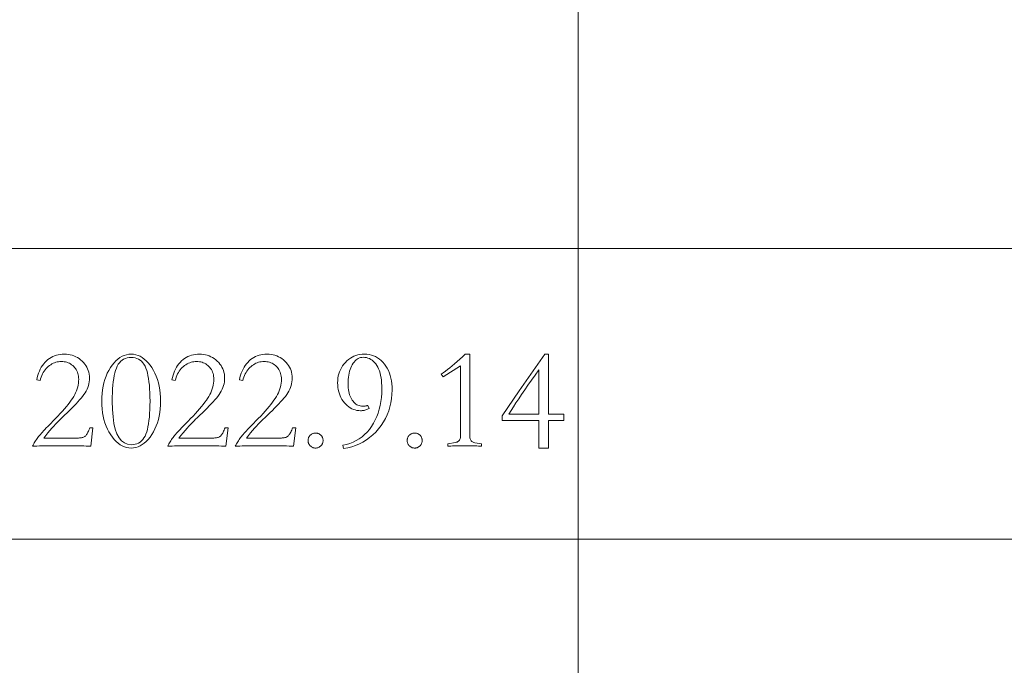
# Model space of a CAD drawing. Extents: x 0 to 1189, y 0 to 841.
# Tile 127 of 135: x 1110 to 1134, y 83 to 99. Entities that reach past the tile are written whole.
import ezdxf

# ---------------------------------------------------------------- set-up
doc = ezdxf.new("R2010")
doc.units = 0

msp = doc.modelspace()

# ---------------------------------------------------------------- linework, layer by layer
at = {"color": 7, "lineweight": 13}
for p, q in [((1123.569, 820.881), (1123.569, 75.881)), ((1169, 93), (989, 93)), ((1169, 86), (989, 86))]:
    msp.add_line(p, q, dxfattribs=at)
for points in [[(1111.839, 88.241), (1111.787, 88.243), (1111.731, 88.244), (1111.67, 88.246), (1111.606, 88.247), (1111.537, 88.248), (1111.464, 88.249), (1111.387, 88.25), (1111.306, 88.251), (1111.221, 88.251), (1111.131, 88.251), (1111.044, 88.251), (1110.96, 88.251), (1110.881, 88.25), (1110.806, 88.249), (1110.734, 88.248), (1110.667, 88.247), (1110.603, 88.246), (1110.544, 88.244), (1110.489, 88.243), (1110.438, 88.241), (1110.451, 88.267), (1110.465, 88.294), (1110.48, 88.32), (1110.496, 88.347), (1110.512, 88.372), (1110.529, 88.398), (1110.547, 88.423), (1110.565, 88.448), (1110.584, 88.473), (1110.604, 88.497), (1110.625, 88.523), (1110.649, 88.55), (1110.675, 88.579), (1110.704, 88.611), (1110.735, 88.644), (1110.768, 88.679), (1110.804, 88.717), (1110.843, 88.756), (1110.883, 88.797), (1110.927, 88.841), (1110.99, 88.904), (1111.049, 88.966), (1111.105, 89.026), (1111.157, 89.084), (1111.206, 89.139), (1111.251, 89.194), (1111.293, 89.246), (1111.332, 89.296), (1111.367, 89.344), (1111.398, 89.391), (1111.427, 89.436), (1111.452, 89.482), (1111.474, 89.527), (1111.494, 89.573), (1111.51, 89.619), (1111.524, 89.665), (1111.534, 89.711), (1111.542, 89.757), (1111.546, 89.804), (1111.548, 89.85), (1111.546, 89.888), (1111.543, 89.924), (1111.537, 89.958), (1111.528, 89.991), (1111.518, 90.023), (1111.505, 90.053), (1111.489, 90.082), (1111.471, 90.109), (1111.451, 90.135), (1111.428, 90.159), (1111.403, 90.181), (1111.378, 90.201), (1111.351, 90.219), (1111.323, 90.234), (1111.294, 90.247), (1111.264, 90.258), (1111.232, 90.266), (1111.2, 90.272), (1111.166, 90.276), (1111.131, 90.277), (1111.097, 90.276), (1111.063, 90.272), (1111.03, 90.266), (1110.998, 90.258), (1110.966, 90.247), (1110.934, 90.234), (1110.904, 90.218), (1110.874, 90.2), (1110.844, 90.18), (1110.816, 90.157), (1110.788, 90.132), (1110.762, 90.105), (1110.738, 90.077), (1110.716, 90.046), (1110.695, 90.013), (1110.676, 89.978), (1110.659, 89.941), (1110.644, 89.902), (1110.63, 89.862), (1110.618, 89.819), (1110.538, 89.833), (1110.55, 89.891), (1110.565, 89.946), (1110.582, 89.998), (1110.602, 90.048), (1110.624, 90.095), (1110.648, 90.139), (1110.675, 90.181), (1110.705, 90.22), (1110.736, 90.257), (1110.771, 90.291), (1110.807, 90.322), (1110.844, 90.349), (1110.884, 90.374), (1110.924, 90.395), (1110.967, 90.413), (1111.01, 90.428), (1111.056, 90.439), (1111.103, 90.447), (1111.151, 90.452), (1111.201, 90.454), (1111.251, 90.452), (1111.299, 90.447), (1111.346, 90.439), (1111.391, 90.427), (1111.435, 90.412), (1111.477, 90.393), (1111.518, 90.371), (1111.557, 90.346), (1111.595, 90.318), (1111.631, 90.286), (1111.665, 90.251), (1111.695, 90.216), (1111.721, 90.179), (1111.744, 90.14), (1111.764, 90.1), (1111.78, 90.059), (1111.792, 90.017), (1111.801, 89.973), (1111.806, 89.928), (1111.808, 89.881), (1111.806, 89.835), (1111.801, 89.788), (1111.793, 89.743), (1111.781, 89.697), (1111.767, 89.653), (1111.749, 89.609), (1111.727, 89.566), (1111.702, 89.523), (1111.674, 89.481), (1111.643, 89.439), (1111.608, 89.397), (1111.57, 89.352), (1111.529, 89.306), (1111.484, 89.258), (1111.436, 89.207), (1111.385, 89.155), (1111.33, 89.1), (1111.272, 89.043), (1111.21, 88.985), (1111.145, 88.924), (1111.109, 88.89), (1111.071, 88.852), (1111.031, 88.811), (1110.99, 88.767), (1110.947, 88.72), (1110.902, 88.67), (1110.855, 88.616), (1110.807, 88.559), (1110.756, 88.498), (1110.705, 88.435), (1111.52, 88.435), (1111.545, 88.435), (1111.569, 88.437), (1111.592, 88.439), (1111.613, 88.442), (1111.632, 88.447), (1111.65, 88.452), (1111.666, 88.458), (1111.681, 88.465), (1111.694, 88.473), (1111.705, 88.482), (1111.716, 88.492), (1111.727, 88.505), (1111.738, 88.52), (1111.749, 88.537), (1111.76, 88.556), (1111.772, 88.577), (1111.783, 88.601), (1111.795, 88.627), (1111.807, 88.654), (1111.818, 88.685), (1111.891, 88.685)], [(1112.81, 90.454), (1112.867, 90.451), (1112.922, 90.441), (1112.976, 90.425), (1113.028, 90.402), (1113.079, 90.373), (1113.128, 90.337), (1113.175, 90.295), (1113.221, 90.246), (1113.265, 90.191), (1113.308, 90.129), (1113.348, 90.063), (1113.384, 89.993), (1113.415, 89.921), (1113.443, 89.845), (1113.466, 89.766), (1113.484, 89.683), (1113.499, 89.598), (1113.51, 89.509), (1113.516, 89.418), (1113.518, 89.323), (1113.516, 89.229), (1113.51, 89.138), (1113.499, 89.05), (1113.484, 88.965), (1113.466, 88.883), (1113.443, 88.804), (1113.415, 88.728), (1113.384, 88.656), (1113.348, 88.586), (1113.308, 88.52), (1113.265, 88.458), (1113.221, 88.403), (1113.175, 88.354), (1113.128, 88.312), (1113.079, 88.277), (1113.028, 88.247), (1112.976, 88.225), (1112.922, 88.208), (1112.867, 88.199), (1112.81, 88.195), (1112.755, 88.199), (1112.702, 88.208), (1112.65, 88.224), (1112.598, 88.247), (1112.548, 88.276), (1112.5, 88.311), (1112.452, 88.353), (1112.406, 88.401), (1112.361, 88.455), (1112.318, 88.516), (1112.277, 88.582), (1112.24, 88.651), (1112.208, 88.724), (1112.18, 88.799), (1112.156, 88.878), (1112.137, 88.961), (1112.122, 89.046), (1112.111, 89.135), (1112.105, 89.227), (1112.103, 89.323), (1112.105, 89.418), (1112.111, 89.509), (1112.122, 89.598), (1112.136, 89.683), (1112.155, 89.766), (1112.178, 89.845), (1112.206, 89.921), (1112.237, 89.993), (1112.273, 90.063), (1112.313, 90.129), (1112.355, 90.191), (1112.4, 90.246), (1112.446, 90.295), (1112.493, 90.337), (1112.542, 90.373), (1112.593, 90.402), (1112.645, 90.425), (1112.698, 90.441), (1112.754, 90.451)], [(1112.81, 88.275), (1112.86, 88.278), (1112.907, 88.285), (1112.95, 88.298), (1112.99, 88.316), (1113.028, 88.339), (1113.062, 88.367), (1113.092, 88.4), (1113.12, 88.438), (1113.145, 88.482), (1113.166, 88.53), (1113.185, 88.584), (1113.202, 88.644), (1113.216, 88.709), (1113.229, 88.779), (1113.24, 88.856), (1113.249, 88.938), (1113.256, 89.026), (1113.261, 89.119), (1113.264, 89.218), (1113.265, 89.323), (1113.264, 89.428), (1113.261, 89.527), (1113.256, 89.62), (1113.249, 89.708), (1113.24, 89.79), (1113.229, 89.867), (1113.216, 89.938), (1113.202, 90.003), (1113.185, 90.063), (1113.166, 90.117), (1113.145, 90.166), (1113.12, 90.21), (1113.092, 90.248), (1113.062, 90.282), (1113.028, 90.31), (1112.99, 90.333), (1112.95, 90.351), (1112.907, 90.364), (1112.86, 90.371), (1112.81, 90.374), (1112.761, 90.371), (1112.714, 90.364), (1112.671, 90.351), (1112.63, 90.333), (1112.593, 90.31), (1112.559, 90.282), (1112.528, 90.248), (1112.501, 90.21), (1112.476, 90.166), (1112.455, 90.117), (1112.436, 90.063), (1112.419, 90.003), (1112.404, 89.938), (1112.391, 89.867), (1112.381, 89.79), (1112.372, 89.708), (1112.365, 89.62), (1112.36, 89.527), (1112.357, 89.428), (1112.356, 89.323), (1112.36, 89.124), (1112.374, 88.946), (1112.397, 88.789), (1112.429, 88.652), (1112.469, 88.537), (1112.52, 88.443), (1112.579, 88.37), (1112.647, 88.317), (1112.724, 88.286)], [(1115.093, 88.241), (1115.041, 88.243), (1114.985, 88.244), (1114.924, 88.246), (1114.86, 88.247), (1114.791, 88.248), (1114.718, 88.249), (1114.641, 88.25), (1114.56, 88.251), (1114.475, 88.251), (1114.385, 88.251), (1114.298, 88.251), (1114.214, 88.251), (1114.135, 88.25), (1114.06, 88.249), (1113.988, 88.248), (1113.921, 88.247), (1113.857, 88.246), (1113.798, 88.244), (1113.743, 88.243), (1113.692, 88.241), (1113.705, 88.267), (1113.719, 88.294), (1113.734, 88.32), (1113.75, 88.347), (1113.766, 88.372), (1113.783, 88.398), (1113.801, 88.423), (1113.819, 88.448), (1113.838, 88.473), (1113.858, 88.497), (1113.879, 88.523), (1113.903, 88.55), (1113.929, 88.579), (1113.958, 88.611), (1113.989, 88.644), (1114.022, 88.679), (1114.058, 88.717), (1114.097, 88.756), (1114.137, 88.797), (1114.181, 88.841), (1114.243, 88.904), (1114.303, 88.966), (1114.359, 89.026), (1114.411, 89.084), (1114.46, 89.139), (1114.505, 89.194), (1114.547, 89.246), (1114.586, 89.296), (1114.621, 89.344), (1114.652, 89.391), (1114.681, 89.436), (1114.706, 89.482), (1114.729, 89.527), (1114.748, 89.573), (1114.764, 89.619), (1114.778, 89.665), (1114.788, 89.711), (1114.796, 89.757), (1114.8, 89.804), (1114.802, 89.85), (1114.8, 89.888), (1114.797, 89.924), (1114.791, 89.958), (1114.782, 89.991), (1114.772, 90.023), (1114.759, 90.053), (1114.743, 90.082), (1114.725, 90.109), (1114.705, 90.135), (1114.682, 90.159), (1114.657, 90.181), (1114.632, 90.201), (1114.605, 90.219), (1114.577, 90.234), (1114.548, 90.247), (1114.518, 90.258), (1114.486, 90.266), (1114.454, 90.272), (1114.42, 90.276), (1114.385, 90.277), (1114.351, 90.276), (1114.317, 90.272), (1114.284, 90.266), (1114.252, 90.258), (1114.22, 90.247), (1114.188, 90.234), (1114.158, 90.218), (1114.128, 90.2), (1114.098, 90.18), (1114.07, 90.157), (1114.042, 90.132), (1114.016, 90.105), (1113.992, 90.077), (1113.97, 90.046), (1113.949, 90.013), (1113.93, 89.978), (1113.913, 89.941), (1113.898, 89.902), (1113.884, 89.862), (1113.872, 89.819), (1113.792, 89.833), (1113.804, 89.891), (1113.819, 89.946), (1113.836, 89.998), (1113.856, 90.048), (1113.878, 90.095), (1113.902, 90.139), (1113.929, 90.181), (1113.959, 90.22), (1113.99, 90.257), (1114.025, 90.291), (1114.061, 90.322), (1114.098, 90.349), (1114.138, 90.374), (1114.178, 90.395), (1114.221, 90.413), (1114.264, 90.428), (1114.31, 90.439), (1114.356, 90.447), (1114.405, 90.452), (1114.455, 90.454), (1114.505, 90.452), (1114.553, 90.447), (1114.6, 90.439), (1114.645, 90.427), (1114.689, 90.412), (1114.731, 90.393), (1114.772, 90.371), (1114.811, 90.346), (1114.849, 90.318), (1114.885, 90.286), (1114.918, 90.251), (1114.949, 90.216), (1114.975, 90.179), (1114.998, 90.14), (1115.018, 90.1), (1115.033, 90.059), (1115.046, 90.017), (1115.055, 89.973), (1115.06, 89.928), (1115.062, 89.881), (1115.06, 89.835), (1115.055, 89.788), (1115.047, 89.743), (1115.035, 89.697), (1115.021, 89.653), (1115.002, 89.609), (1114.981, 89.566), (1114.956, 89.523), (1114.928, 89.481), (1114.897, 89.439), (1114.862, 89.397), (1114.824, 89.352), (1114.783, 89.306), (1114.738, 89.258), (1114.69, 89.207), (1114.639, 89.155), (1114.584, 89.1), (1114.526, 89.043), (1114.464, 88.985), (1114.399, 88.924), (1114.363, 88.89), (1114.325, 88.852), (1114.285, 88.811), (1114.244, 88.767), (1114.201, 88.72), (1114.156, 88.67), (1114.109, 88.616), (1114.061, 88.559), (1114.01, 88.498), (1113.959, 88.435), (1114.774, 88.435), (1114.799, 88.435), (1114.823, 88.437), (1114.846, 88.439), (1114.867, 88.442), (1114.886, 88.447), (1114.904, 88.452), (1114.92, 88.458), (1114.935, 88.465), (1114.948, 88.473), (1114.959, 88.482), (1114.97, 88.492), (1114.981, 88.505), (1114.992, 88.52), (1115.003, 88.537), (1115.015, 88.556), (1115.026, 88.577), (1115.037, 88.601), (1115.049, 88.627), (1115.06, 88.654), (1115.072, 88.685), (1115.145, 88.685)], [(1116.72, 88.241), (1116.668, 88.243), (1116.612, 88.244), (1116.551, 88.246), (1116.487, 88.247), (1116.418, 88.248), (1116.345, 88.249), (1116.268, 88.25), (1116.187, 88.251), (1116.102, 88.251), (1116.012, 88.251), (1115.925, 88.251), (1115.841, 88.251), (1115.762, 88.25), (1115.687, 88.249), (1115.615, 88.248), (1115.548, 88.247), (1115.484, 88.246), (1115.425, 88.244), (1115.37, 88.243), (1115.318, 88.241), (1115.332, 88.267), (1115.346, 88.294), (1115.361, 88.32), (1115.377, 88.347), (1115.393, 88.372), (1115.41, 88.398), (1115.428, 88.423), (1115.446, 88.448), (1115.465, 88.473), (1115.485, 88.497), (1115.506, 88.523), (1115.53, 88.55), (1115.556, 88.579), (1115.585, 88.611), (1115.616, 88.644), (1115.649, 88.679), (1115.685, 88.717), (1115.724, 88.756), (1115.765, 88.797), (1115.808, 88.841), (1115.87, 88.904), (1115.93, 88.966), (1115.986, 89.026), (1116.038, 89.084), (1116.087, 89.139), (1116.132, 89.194), (1116.174, 89.246), (1116.213, 89.296), (1116.248, 89.344), (1116.279, 89.391), (1116.308, 89.436), (1116.333, 89.482), (1116.356, 89.527), (1116.375, 89.573), (1116.391, 89.619), (1116.405, 89.665), (1116.415, 89.711), (1116.423, 89.757), (1116.427, 89.804), (1116.429, 89.85), (1116.427, 89.888), (1116.424, 89.924), (1116.418, 89.958), (1116.409, 89.991), (1116.399, 90.023), (1116.385, 90.053), (1116.37, 90.082), (1116.352, 90.109), (1116.332, 90.135), (1116.309, 90.159), (1116.284, 90.181), (1116.259, 90.201), (1116.232, 90.219), (1116.204, 90.234), (1116.175, 90.247), (1116.145, 90.258), (1116.113, 90.266), (1116.081, 90.272), (1116.047, 90.276), (1116.012, 90.277), (1115.978, 90.276), (1115.944, 90.272), (1115.911, 90.266), (1115.879, 90.258), (1115.847, 90.247), (1115.815, 90.234), (1115.785, 90.218), (1115.755, 90.2), (1115.725, 90.18), (1115.697, 90.157), (1115.669, 90.132), (1115.643, 90.105), (1115.619, 90.077), (1115.597, 90.046), (1115.576, 90.013), (1115.557, 89.978), (1115.54, 89.941), (1115.525, 89.902), (1115.511, 89.862), (1115.499, 89.819), (1115.419, 89.833), (1115.431, 89.891), (1115.446, 89.946), (1115.463, 89.998), (1115.483, 90.048), (1115.505, 90.095), (1115.529, 90.139), (1115.556, 90.181), (1115.586, 90.22), (1115.617, 90.257), (1115.652, 90.291), (1115.688, 90.322), (1115.725, 90.349), (1115.765, 90.374), (1115.805, 90.395), (1115.848, 90.413), (1115.891, 90.428), (1115.937, 90.439), (1115.984, 90.447), (1116.032, 90.452), (1116.082, 90.454), (1116.132, 90.452), (1116.18, 90.447), (1116.227, 90.439), (1116.272, 90.427), (1116.316, 90.412), (1116.358, 90.393), (1116.399, 90.371), (1116.438, 90.346), (1116.476, 90.318), (1116.512, 90.286), (1116.546, 90.251), (1116.576, 90.216), (1116.602, 90.179), (1116.625, 90.14), (1116.645, 90.1), (1116.661, 90.059), (1116.673, 90.017), (1116.682, 89.973), (1116.687, 89.928), (1116.689, 89.881), (1116.687, 89.835), (1116.682, 89.788), (1116.674, 89.743), (1116.662, 89.697), (1116.648, 89.653), (1116.63, 89.609), (1116.608, 89.566), (1116.583, 89.523), (1116.555, 89.481), (1116.524, 89.439), (1116.489, 89.397), (1116.451, 89.352), (1116.41, 89.306), (1116.365, 89.258), (1116.317, 89.207), (1116.266, 89.155), (1116.211, 89.1), (1116.153, 89.043), (1116.091, 88.985), (1116.026, 88.924), (1115.99, 88.89), (1115.952, 88.852), (1115.912, 88.811), (1115.871, 88.767), (1115.828, 88.72), (1115.783, 88.67), (1115.736, 88.616), (1115.688, 88.559), (1115.637, 88.498), (1115.586, 88.435), (1116.401, 88.435), (1116.427, 88.435), (1116.45, 88.437), (1116.473, 88.439), (1116.494, 88.442), (1116.513, 88.447), (1116.531, 88.452), (1116.547, 88.458), (1116.562, 88.465), (1116.575, 88.473), (1116.586, 88.482), (1116.597, 88.492), (1116.608, 88.505), (1116.619, 88.52), (1116.63, 88.537), (1116.642, 88.556), (1116.653, 88.577), (1116.664, 88.601), (1116.676, 88.627), (1116.688, 88.654), (1116.699, 88.685), (1116.772, 88.685)], [(1118.538, 89.146), (1118.518, 89.136), (1118.499, 89.127), (1118.479, 89.119), (1118.458, 89.113), (1118.438, 89.107), (1118.417, 89.102), (1118.397, 89.099), (1118.376, 89.096), (1118.355, 89.094), (1118.333, 89.094), (1118.289, 89.096), (1118.247, 89.102), (1118.205, 89.111), (1118.165, 89.125), (1118.125, 89.142), (1118.087, 89.163), (1118.05, 89.188), (1118.015, 89.217), (1117.98, 89.25), (1117.946, 89.286), (1117.915, 89.326), (1117.887, 89.367), (1117.862, 89.41), (1117.841, 89.455), (1117.823, 89.502), (1117.808, 89.551), (1117.796, 89.601), (1117.788, 89.653), (1117.783, 89.708), (1117.782, 89.763), (1117.783, 89.821), (1117.789, 89.876), (1117.798, 89.93), (1117.812, 89.982), (1117.828, 90.032), (1117.849, 90.08), (1117.873, 90.126), (1117.901, 90.171), (1117.933, 90.214), (1117.969, 90.254), (1118.007, 90.292), (1118.047, 90.326), (1118.089, 90.356), (1118.131, 90.382), (1118.176, 90.404), (1118.222, 90.422), (1118.27, 90.436), (1118.32, 90.446), (1118.371, 90.452), (1118.423, 90.454), (1118.483, 90.451), (1118.539, 90.444), (1118.594, 90.432), (1118.646, 90.416), (1118.696, 90.394), (1118.743, 90.368), (1118.788, 90.337), (1118.831, 90.301), (1118.871, 90.26), (1118.909, 90.214), (1118.944, 90.165), (1118.975, 90.113), (1119.003, 90.058), (1119.027, 90), (1119.047, 89.94), (1119.063, 89.876), (1119.076, 89.81), (1119.086, 89.74), (1119.091, 89.668), (1119.093, 89.594), (1119.09, 89.487), (1119.08, 89.384), (1119.063, 89.283), (1119.04, 89.186), (1119.011, 89.09), (1118.975, 88.998), (1118.932, 88.909), (1118.883, 88.822), (1118.827, 88.738), (1118.765, 88.657), (1118.698, 88.58), (1118.626, 88.51), (1118.552, 88.447), (1118.473, 88.39), (1118.391, 88.339), (1118.305, 88.296), (1118.215, 88.258), (1118.122, 88.227), (1118.025, 88.203), (1117.924, 88.185), (1117.91, 88.261), (1117.996, 88.282), (1118.078, 88.307), (1118.157, 88.339), (1118.232, 88.376), (1118.302, 88.418), (1118.369, 88.467), (1118.432, 88.52), (1118.492, 88.58), (1118.547, 88.645), (1118.599, 88.716), (1118.646, 88.791), (1118.688, 88.87), (1118.725, 88.952), (1118.757, 89.038), (1118.785, 89.127), (1118.807, 89.22), (1118.824, 89.316), (1118.837, 89.415), (1118.844, 89.518), (1118.847, 89.625), (1118.845, 89.695), (1118.842, 89.762), (1118.836, 89.826), (1118.827, 89.887), (1118.816, 89.944), (1118.803, 89.998), (1118.787, 90.049), (1118.769, 90.097), (1118.748, 90.141), (1118.725, 90.182), (1118.7, 90.219), (1118.673, 90.252), (1118.645, 90.281), (1118.614, 90.307), (1118.582, 90.329), (1118.548, 90.346), (1118.513, 90.36), (1118.475, 90.37), (1118.436, 90.376), (1118.396, 90.378), (1118.364, 90.376), (1118.334, 90.37), (1118.305, 90.362), (1118.277, 90.349), (1118.251, 90.333), (1118.225, 90.314), (1118.201, 90.291), (1118.178, 90.264), (1118.156, 90.234), (1118.135, 90.201), (1118.116, 90.164), (1118.099, 90.125), (1118.084, 90.084), (1118.071, 90.041), (1118.06, 89.995), (1118.051, 89.947), (1118.044, 89.897), (1118.039, 89.844), (1118.036, 89.789), (1118.035, 89.732), (1118.036, 89.685), (1118.039, 89.64), (1118.044, 89.597), (1118.05, 89.556), (1118.059, 89.516), (1118.07, 89.479), (1118.082, 89.443), (1118.097, 89.409), (1118.114, 89.377), (1118.132, 89.347), (1118.152, 89.32), (1118.173, 89.295), (1118.196, 89.273), (1118.22, 89.254), (1118.245, 89.238), (1118.271, 89.225), (1118.299, 89.215), (1118.327, 89.207), (1118.357, 89.203), (1118.389, 89.201), (1118.4, 89.202), (1118.411, 89.202), (1118.423, 89.203), (1118.434, 89.204), (1118.446, 89.206), (1118.458, 89.208), (1118.47, 89.21), (1118.482, 89.213), (1118.494, 89.216), (1118.507, 89.219)], [(1121.247, 88.241), (1121.211, 88.243), (1121.173, 88.244), (1121.135, 88.246), (1121.096, 88.247), (1121.056, 88.248), (1121.015, 88.249), (1120.973, 88.25), (1120.93, 88.251), (1120.886, 88.251), (1120.841, 88.251), (1120.797, 88.251), (1120.753, 88.251), (1120.71, 88.25), (1120.668, 88.249), (1120.627, 88.248), (1120.587, 88.247), (1120.548, 88.246), (1120.509, 88.244), (1120.472, 88.243), (1120.435, 88.241), (1120.435, 88.296), (1120.616, 88.327), (1120.639, 88.333), (1120.66, 88.34), (1120.678, 88.35), (1120.693, 88.361), (1120.707, 88.373), (1120.718, 88.388), (1120.726, 88.404), (1120.732, 88.422), (1120.736, 88.441), (1120.737, 88.463), (1120.737, 90.176), (1120.324, 89.909), (1120.276, 89.975), (1120.325, 90.008), (1120.375, 90.044), (1120.428, 90.084), (1120.483, 90.127), (1120.539, 90.173), (1120.598, 90.222), (1120.659, 90.275), (1120.721, 90.331), (1120.785, 90.391), (1120.852, 90.454), (1120.966, 90.454), (1120.966, 88.463), (1120.967, 88.44), (1120.971, 88.419), (1120.977, 88.401), (1120.986, 88.384), (1120.997, 88.369), (1121.01, 88.356), (1121.026, 88.345), (1121.044, 88.336), (1121.065, 88.329), (1121.088, 88.324), (1121.247, 88.296)], [(1122.774, 90.454), (1122.857, 90.454), (1122.857, 89.014), (1123.225, 89.014), (1123.225, 88.855), (1122.857, 88.855), (1122.857, 88.195), (1122.628, 88.195), (1122.628, 88.855), (1121.74, 88.855), (1121.74, 88.969), (1122.153, 89.573)], [(1122.628, 89.014), (1122.628, 90.079), (1122.536, 89.951), (1122.448, 89.827), (1122.365, 89.708), (1122.286, 89.594), (1122.212, 89.485), (1122.142, 89.381), (1122.076, 89.282), (1122.015, 89.188), (1121.958, 89.099), (1121.906, 89.014)], [(1117.251, 88.195), (1117.236, 88.196), (1117.221, 88.198), (1117.207, 88.2), (1117.194, 88.204), (1117.181, 88.208), (1117.168, 88.214), (1117.156, 88.221), (1117.144, 88.229), (1117.133, 88.238), (1117.122, 88.247), (1117.113, 88.258), (1117.104, 88.269), (1117.096, 88.281), (1117.089, 88.293), (1117.083, 88.306), (1117.079, 88.319), (1117.075, 88.332), (1117.073, 88.346), (1117.071, 88.361), (1117.07, 88.376), (1117.071, 88.391), (1117.073, 88.405), (1117.075, 88.419), (1117.079, 88.433), (1117.083, 88.446), (1117.089, 88.459), (1117.096, 88.471), (1117.104, 88.482), (1117.113, 88.494), (1117.122, 88.504), (1117.133, 88.514), (1117.144, 88.523), (1117.156, 88.531), (1117.168, 88.538), (1117.181, 88.543), (1117.194, 88.548), (1117.207, 88.552), (1117.221, 88.554), (1117.236, 88.556), (1117.251, 88.556), (1117.266, 88.556), (1117.28, 88.554), (1117.294, 88.552), (1117.308, 88.548), (1117.321, 88.543), (1117.334, 88.538), (1117.346, 88.531), (1117.357, 88.523), (1117.369, 88.514), (1117.379, 88.504), (1117.389, 88.494), (1117.398, 88.482), (1117.406, 88.471), (1117.412, 88.459), (1117.418, 88.446), (1117.423, 88.433), (1117.427, 88.419), (1117.429, 88.405), (1117.431, 88.391), (1117.431, 88.376), (1117.431, 88.361), (1117.429, 88.346), (1117.427, 88.332), (1117.423, 88.319), (1117.418, 88.306), (1117.412, 88.293), (1117.406, 88.281), (1117.398, 88.269), (1117.389, 88.258), (1117.379, 88.247), (1117.369, 88.238), (1117.357, 88.229), (1117.346, 88.221), (1117.334, 88.214), (1117.321, 88.208), (1117.308, 88.204), (1117.294, 88.2), (1117.28, 88.198), (1117.266, 88.196)], [(1119.638, 88.195), (1119.623, 88.196), (1119.608, 88.198), (1119.594, 88.2), (1119.58, 88.204), (1119.567, 88.208), (1119.555, 88.214), (1119.543, 88.221), (1119.531, 88.229), (1119.52, 88.238), (1119.509, 88.247), (1119.499, 88.258), (1119.49, 88.269), (1119.483, 88.281), (1119.476, 88.293), (1119.47, 88.306), (1119.465, 88.319), (1119.462, 88.332), (1119.459, 88.346), (1119.458, 88.361), (1119.457, 88.376), (1119.458, 88.391), (1119.459, 88.405), (1119.462, 88.419), (1119.465, 88.433), (1119.47, 88.446), (1119.476, 88.459), (1119.483, 88.471), (1119.49, 88.482), (1119.499, 88.494), (1119.509, 88.504), (1119.52, 88.514), (1119.531, 88.523), (1119.543, 88.531), (1119.555, 88.538), (1119.567, 88.543), (1119.58, 88.548), (1119.594, 88.552), (1119.608, 88.554), (1119.623, 88.556), (1119.638, 88.556), (1119.653, 88.556), (1119.667, 88.554), (1119.681, 88.552), (1119.695, 88.548), (1119.708, 88.543), (1119.72, 88.538), (1119.732, 88.531), (1119.744, 88.523), (1119.755, 88.514), (1119.766, 88.504), (1119.776, 88.494), (1119.785, 88.482), (1119.792, 88.471), (1119.799, 88.459), (1119.805, 88.446), (1119.81, 88.433), (1119.813, 88.419), (1119.816, 88.405), (1119.817, 88.391), (1119.818, 88.376), (1119.817, 88.361), (1119.816, 88.346), (1119.813, 88.332), (1119.81, 88.319), (1119.805, 88.306), (1119.799, 88.293), (1119.792, 88.281), (1119.785, 88.269), (1119.776, 88.258), (1119.766, 88.247), (1119.755, 88.238), (1119.744, 88.229), (1119.732, 88.221), (1119.72, 88.214), (1119.708, 88.208), (1119.695, 88.204), (1119.681, 88.2), (1119.667, 88.198), (1119.653, 88.196)]]:
    msp.add_lwpolyline(points, close=True, dxfattribs=at)

doc.saveas('drawing.dxf')
